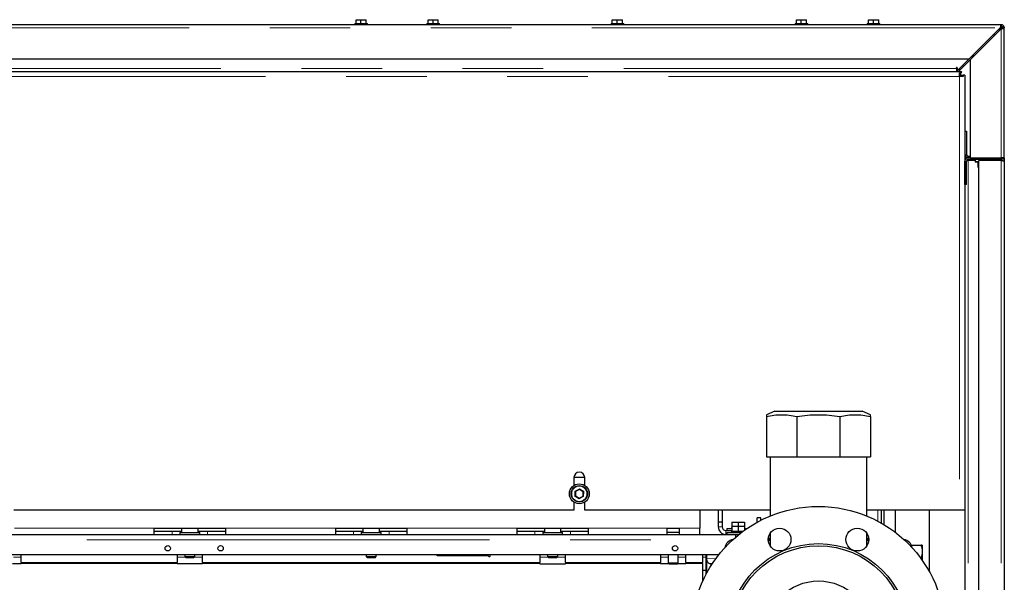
# Model space of a CAD drawing. Header units: millimetres. Extents: x 27 to 261, y 60 to 147.
# Tile 39 of 75: x 114 to 129, y 82 to 91. Entities that reach past the tile are written whole.
import ezdxf

# ---------------------------------------------------------------- set-up
doc = ezdxf.new("R2010")
doc.units = ezdxf.units.MM
doc.linetypes.add('PHANTOM', pattern=[12.7, 6.35, -1.27, 1.27, -1.27, 1.27, -1.27])

msp = doc.modelspace()

# ---------------------------------------------------------------- linework, layer by layer
at = {"color": 8, "linetype": 'PHANTOM', "lineweight": 18}
for p, q in [((109.952, 90.971), (129.088, 90.971)), ((129.093, 90.971), (129.102, 90.971)), ((129.102, 90.971), (129.102, 90.957)), ((129.102, 90.957), (129.102, 88.921)), ((128.488, 90.371), (128.516, 90.371)), ((98.457, 90.205), (128.447, 90.205)), ((110.452, 90.331), (128.398, 90.331)), ((128.447, 90.205), (128.447, 83.365)), ((128.462, 90.233), (128.462, 90.205)), ((128.557, 88.971), (128.532, 88.971)), ((128.582, 88.946), (128.582, 88.921)), ((128.582, 88.882), (128.582, 63.78)), ((128.692, 88.864), (128.752, 88.864)), ((128.752, 88.848), (128.732, 88.848)), ((129.102, 88.896), (129.102, 88.882)), ((129.102, 88.882), (129.102, 63.78)), ((128.732, 88.782), (128.752, 88.782)), ((122.381, 83.586), (122.383, 83.667)), ((122.383, 83.667), (122.454, 83.705)), ((122.454, 83.705), (122.523, 83.663)), ((122.523, 83.663), (122.52, 83.582)), ((122.449, 83.544), (122.381, 83.586)), ((122.52, 83.582), (122.449, 83.544)), ((127.159, 83.191), (127.159, 83.365)), ((113.547, 83.085), (115.752, 83.085)), ((116.872, 83.085), (118.612, 83.085)), ((119.732, 83.085), (121.472, 83.085)), ((122.592, 83.085), (123.837, 83.085)), ((124.027, 83.085), (124.352, 83.085)), ((124.642, 83.105), (124.702, 83.105)), ((124.762, 83.045), (124.762, 82.985)), ((101.988, 82.9), (124.862, 82.9)), ((116.032, 83.035), (116.032, 82.985)), ((116.592, 83.035), (116.592, 82.985)), ((118.892, 83.035), (118.892, 82.985)), ((119.452, 83.035), (119.452, 82.985)), ((121.752, 83.035), (121.752, 82.985)), ((122.312, 83.035), (122.312, 82.985)), ((113.532, 82.625), (113.652, 82.625)), ((116.112, 82.625), (116.242, 82.625)), ((116.382, 82.625), (116.512, 82.625)), ((121.832, 82.625), (121.962, 82.625)), ((122.102, 82.625), (122.232, 82.625)), ((123.732, 82.625), (123.852, 82.625)), ((124.012, 82.625), (124.132, 82.625)), ((124.396, 82.625), (124.452, 82.625)), ((124.462, 82.6), (124.61, 82.603)), ((113.652, 82.54), (116.112, 82.54)), ((116.112, 82.525), (113.652, 82.525)), ((116.512, 82.54), (121.832, 82.54)), ((121.832, 82.525), (116.512, 82.525)), ((122.232, 82.54), (123.732, 82.54)), ((123.732, 82.525), (122.232, 82.525)), ((124.132, 82.54), (124.396, 82.54)), ((124.396, 82.525), (124.132, 82.525))]:
    msp.add_line(p, q, dxfattribs=at)
at = {"color": 7, "linetype": 'Continuous', "lineweight": 25}
for p, q in [((129.102, 91.021), (110.002, 91.021)), ((118.912, 91.041), (118.912, 91.021)), ((118.912, 91.041), (119.112, 91.041)), ((118.932, 91.041), (118.932, 91.101)), ((118.932, 91.101), (119.009, 91.101)), ((119.009, 91.041), (119.009, 91.101)), ((119.009, 91.101), (119.092, 91.101)), ((119.092, 91.041), (119.092, 91.101)), ((119.112, 91.021), (119.112, 91.041)), ((120.049, 91.041), (120.049, 91.021)), ((120.049, 91.041), (120.249, 91.041)), ((120.069, 91.041), (120.069, 91.101)), ((120.069, 91.101), (120.146, 91.101)), ((120.146, 91.041), (120.146, 91.101)), ((120.146, 91.101), (120.229, 91.101)), ((120.229, 91.041), (120.229, 91.101)), ((120.249, 91.021), (120.249, 91.041)), ((122.952, 91.041), (122.952, 91.021)), ((122.952, 91.041), (123.152, 91.041)), ((122.972, 91.041), (122.972, 91.101)), ((122.972, 91.101), (123.049, 91.101)), ((123.049, 91.041), (123.049, 91.101)), ((123.049, 91.101), (123.132, 91.101)), ((123.132, 91.041), (123.132, 91.101)), ((123.152, 91.021), (123.152, 91.041)), ((125.854, 91.041), (125.854, 91.021)), ((125.854, 91.041), (126.054, 91.041)), ((125.874, 91.041), (125.874, 91.101)), ((125.874, 91.101), (125.951, 91.101)), ((125.951, 91.041), (125.951, 91.101)), ((125.951, 91.101), (126.034, 91.101)), ((126.034, 91.041), (126.034, 91.101)), ((126.054, 91.021), (126.054, 91.041)), ((126.992, 91.041), (126.992, 91.021)), ((126.992, 91.041), (127.192, 91.041)), ((127.012, 91.041), (127.012, 91.101)), ((127.012, 91.101), (127.089, 91.101)), ((127.089, 91.041), (127.089, 91.101)), ((127.089, 91.101), (127.172, 91.101)), ((127.172, 91.041), (127.172, 91.101)), ((127.192, 91.021), (127.192, 91.041)), ((129.088, 90.971), (128.598, 90.481)), ((128.612, 90.467), (129.102, 90.957)), ((129.066, 90.935), (129.093, 90.971)), ((129.102, 90.996), (129.102, 91.021)), ((129.102, 91.021), (129.113, 91.021)), ((129.113, 91.02), (129.113, 91.021)), ((129.127, 90.971), (129.152, 90.971)), ((129.15, 90.982), (129.152, 90.982)), ((129.152, 90.982), (129.152, 90.971)), ((129.152, 88.971), (129.152, 90.971)), ((129.074, 90.929), (129.058, 90.941)), ((128.676, 90.531), (128.652, 90.531)), ((128.652, 90.507), (128.652, 90.531)), ((109.952, 90.481), (128.598, 90.481)), ((128.398, 90.331), (128.398, 90.343)), ((128.41, 90.293), (128.598, 90.481)), ((128.41, 90.343), (128.41, 90.293)), ((128.612, 90.467), (128.43, 90.285)), ((128.612, 90.467), (128.612, 88.921)), ((110.371, 90.285), (128.467, 90.285)), ((128.398, 90.331), (128.398, 90.285)), ((128.398, 90.321), (128.41, 90.321)), ((128.438, 90.321), (128.466, 90.321)), ((128.447, 90.261), (128.467, 90.261)), ((128.447, 90.205), (128.447, 90.261)), ((128.447, 90.233), (128.467, 90.233)), ((128.503, 90.205), (128.447, 90.205)), ((128.452, 90.233), (128.452, 90.205)), ((128.467, 90.261), (128.467, 90.285)), ((128.467, 90.279), (128.474, 90.279)), ((128.474, 90.267), (128.467, 90.267)), ((128.467, 90.233), (128.467, 90.261)), ((128.475, 90.225), (128.475, 90.205)), ((128.475, 90.225), (128.503, 90.225)), ((128.503, 90.225), (128.503, 90.205)), ((128.527, 90.225), (128.503, 90.225)), ((128.527, 90.225), (128.527, 83.365)), ((128.532, 89.341), (128.557, 89.341)), ((128.532, 89.341), (128.532, 88.971)), ((128.557, 89.341), (128.557, 88.971)), ((128.612, 88.946), (128.582, 88.946)), ((129.152, 88.921), (129.152, 88.971)), ((128.582, 88.921), (128.527, 88.921)), ((128.532, 88.882), (128.533, 88.882)), ((128.532, 88.501), (128.532, 88.871)), ((128.557, 88.501), (128.557, 88.871)), ((128.559, 88.882), (128.582, 88.882)), ((128.612, 88.921), (128.582, 88.921)), ((128.752, 88.896), (128.582, 88.896)), ((128.692, 88.882), (128.582, 88.882)), ((128.592, 88.896), (128.592, 88.882)), ((128.612, 88.921), (129.102, 88.921)), ((128.692, 88.896), (128.692, 88.864)), ((128.752, 88.856), (128.7, 88.856)), ((128.732, 88.848), (128.732, 88.782)), ((128.752, 88.896), (128.752, 88.921)), ((129.102, 88.896), (128.752, 88.896)), ((128.752, 63.78), (128.752, 88.882)), ((129.102, 88.882), (128.752, 88.882)), ((128.972, 88.882), (128.972, 88.896)), ((129.152, 88.921), (129.102, 88.921)), ((129.102, 88.921), (129.102, 88.896)), ((129.152, 88.921), (129.152, 88.871)), ((129.152, 88.871), (129.152, 63.791)), ((128.752, 88.776), (128.738, 88.776)), ((128.557, 88.501), (128.532, 88.501)), ((128.532, 88.501), (128.532, 64.159)), ((125.534, 84.925), (125.402, 84.872)), ((125.534, 84.925), (126.909, 84.925)), ((127.042, 84.872), (126.909, 84.925)), ((125.402, 84.845), (125.402, 84.205)), ((125.882, 84.845), (125.882, 84.205)), ((126.561, 84.845), (126.561, 84.205)), ((127.042, 84.845), (127.042, 84.205)), ((125.402, 84.205), (125.882, 84.205)), ((125.461, 84.205), (125.461, 83.274)), ((125.882, 84.205), (126.561, 84.205)), ((126.561, 84.205), (127.042, 84.205)), ((126.983, 83.274), (126.983, 84.205)), ((122.367, 83.885), (122.537, 83.885)), ((122.367, 83.88), (122.367, 83.757)), ((122.537, 83.757), (122.537, 83.88)), ((122.383, 83.667), (122.393, 83.661)), ((122.393, 83.661), (122.391, 83.592)), ((122.454, 83.694), (122.393, 83.661)), ((122.513, 83.657), (122.454, 83.694)), ((122.523, 83.663), (122.513, 83.657)), ((122.391, 83.592), (122.45, 83.555)), ((122.45, 83.555), (122.511, 83.588)), ((122.511, 83.588), (122.513, 83.657)), ((122.511, 83.588), (122.52, 83.582)), ((122.367, 83.365), (113.537, 83.365)), ((122.367, 83.493), (122.367, 83.365)), ((122.537, 83.365), (122.537, 83.493)), ((125.461, 83.365), (122.537, 83.365)), ((124.352, 83.365), (124.352, 83.085)), ((124.642, 83.365), (124.642, 83.185)), ((124.702, 83.365), (124.702, 83.185)), ((128.447, 83.365), (126.983, 83.365)), ((127.213, 83.365), (127.213, 83.162)), ((127.253, 83.365), (127.253, 83.138)), ((127.433, 83.365), (127.433, 83.016)), ((127.971, 82.395), (127.971, 83.365)), ((128.527, 83.365), (128.447, 83.365)), ((125.316, 83.245), (125.256, 83.245)), ((125.256, 83.176), (125.256, 83.245)), ((125.316, 83.208), (125.316, 83.245)), ((115.752, 83.085), (116.872, 83.085)), ((115.752, 82.985), (115.752, 83.085)), ((116.182, 83.085), (116.182, 83.015)), ((116.442, 83.015), (116.442, 83.085)), ((116.872, 83.085), (116.872, 82.985)), ((118.612, 83.085), (119.732, 83.085)), ((118.612, 82.985), (118.612, 83.085)), ((119.042, 83.085), (119.042, 83.015)), ((119.302, 83.015), (119.302, 83.085)), ((119.732, 83.085), (119.732, 82.985)), ((121.472, 83.085), (122.592, 83.085)), ((121.472, 82.985), (121.472, 83.085)), ((121.902, 83.085), (121.902, 83.015)), ((122.162, 83.015), (122.162, 83.085)), ((122.592, 83.085), (122.592, 82.985)), ((123.837, 83.085), (124.027, 83.085)), ((123.837, 82.985), (123.837, 83.085)), ((124.027, 83.085), (124.027, 82.985)), ((124.352, 82.985), (124.352, 83.085)), ((124.642, 83.185), (124.642, 83.105)), ((124.642, 83.185), (124.702, 83.185)), ((124.702, 83.185), (124.702, 83.105)), ((124.762, 83.045), (124.856, 83.045)), ((124.776, 83.075), (124.776, 83.045)), ((124.776, 83.075), (124.856, 83.075)), ((124.851, 83.095), (124.851, 83.075)), ((124.851, 83.095), (124.856, 83.095)), ((124.856, 83.175), (124.856, 83.115)), ((124.856, 83.175), (124.956, 83.175)), ((124.856, 83.115), (124.856, 83.035)), ((124.856, 83.115), (124.956, 83.115)), ((124.956, 83.175), (124.956, 83.115)), ((124.956, 83.175), (125.056, 83.175)), ((124.956, 83.115), (124.956, 83.035)), ((124.956, 83.115), (125.056, 83.115)), ((125.056, 83.175), (125.056, 83.115)), ((125.056, 83.115), (125.056, 83.05)), ((125.056, 83.095), (125.061, 83.095)), ((125.056, 83.075), (125.091, 83.075)), ((125.061, 83.075), (125.061, 83.095)), ((101.988, 82.985), (124.916, 82.985)), ((115.752, 83.035), (116.032, 83.035)), ((116.032, 83.035), (116.182, 83.035)), ((116.155, 83.015), (116.155, 82.985)), ((116.155, 83.015), (116.469, 83.015)), ((116.442, 83.035), (116.592, 83.035)), ((116.469, 82.985), (116.469, 83.015)), ((116.592, 83.035), (116.872, 83.035)), ((118.612, 83.035), (118.892, 83.035)), ((118.892, 83.035), (119.042, 83.035)), ((119.015, 83.015), (119.015, 82.985)), ((119.015, 83.015), (119.329, 83.015)), ((119.302, 83.035), (119.452, 83.035)), ((119.329, 82.985), (119.329, 83.015)), ((119.452, 83.035), (119.732, 83.035)), ((121.472, 83.035), (121.752, 83.035)), ((121.752, 83.035), (121.902, 83.035)), ((121.875, 83.015), (121.875, 82.985)), ((121.875, 83.015), (122.189, 83.015)), ((122.162, 83.035), (122.312, 83.035)), ((122.189, 82.985), (122.189, 83.015)), ((122.312, 83.035), (122.592, 83.035)), ((124.027, 83.015), (123.837, 83.015)), ((124.776, 83.015), (124.776, 82.985)), ((124.776, 83.015), (125.008, 83.015)), ((124.851, 83.035), (124.851, 83.015)), ((124.851, 83.035), (124.856, 83.035)), ((124.856, 83.035), (124.878, 83.035)), ((124.878, 83.035), (124.933, 83.035)), ((124.916, 82.985), (124.916, 82.939)), ((124.916, 82.985), (124.97, 82.985)), ((124.933, 83.035), (124.956, 83.035)), ((124.956, 83.035), (124.978, 83.035)), ((124.978, 83.035), (125.033, 83.035)), ((125.033, 83.035), (125.035, 83.035)), ((125.461, 82.905), (125.429, 82.905)), ((125.431, 82.925), (125.461, 82.925)), ((125.461, 83.004), (125.461, 82.801)), ((126.983, 82.801), (126.983, 83.004)), ((126.983, 82.925), (127.013, 82.925)), ((127.014, 82.905), (126.983, 82.905)), ((125.461, 82.885), (125.43, 82.885)), ((127.013, 82.885), (126.983, 82.885)), ((127.684, 82.817), (127.84, 82.817)), ((127.687, 82.812), (127.84, 82.812)), ((127.84, 82.817), (127.852, 82.816)), ((127.856, 82.815), (127.857, 82.815)), ((127.857, 82.815), (127.857, 82.716)), ((101.988, 82.665), (124.652, 82.665)), ((113.652, 82.54), (113.652, 82.665)), ((116.112, 82.665), (116.112, 82.54)), ((116.232, 82.665), (116.232, 82.635)), ((116.232, 82.635), (116.252, 82.615)), ((116.232, 82.635), (116.392, 82.635)), ((116.372, 82.615), (116.252, 82.615)), ((116.372, 82.615), (116.392, 82.635)), ((116.392, 82.635), (116.392, 82.665)), ((116.512, 82.54), (116.512, 82.665)), ((119.092, 82.665), (119.092, 82.635)), ((119.092, 82.635), (119.112, 82.615)), ((119.092, 82.635), (119.252, 82.635)), ((119.232, 82.615), (119.112, 82.615)), ((119.232, 82.615), (119.252, 82.635)), ((119.252, 82.635), (119.252, 82.665)), ((120.212, 82.645), (120.212, 82.665)), ((121.014, 82.645), (120.212, 82.645)), ((121.832, 82.665), (121.832, 82.54)), ((121.952, 82.665), (121.952, 82.635)), ((121.952, 82.635), (121.972, 82.615)), ((121.952, 82.635), (122.112, 82.635)), ((122.092, 82.615), (121.972, 82.615)), ((122.092, 82.615), (122.112, 82.635)), ((122.112, 82.635), (122.112, 82.665)), ((122.232, 82.54), (122.232, 82.665)), ((123.732, 82.665), (123.732, 82.54)), ((123.852, 82.665), (123.852, 82.535)), ((124.012, 82.535), (124.012, 82.665)), ((124.132, 82.54), (124.132, 82.665)), ((124.396, 82.665), (124.396, 82.54)), ((124.452, 82.356), (124.452, 82.665)), ((124.462, 82.375), (124.462, 82.665)), ((127.825, 82.62), (127.84, 82.62)), ((127.84, 82.62), (127.848, 82.583)), ((127.857, 82.716), (127.857, 82.576)), ((113.652, 82.52), (113.517, 82.52)), ((113.652, 82.54), (113.652, 82.525)), ((113.652, 82.525), (113.652, 82.52)), ((116.112, 82.525), (116.112, 82.54)), ((116.112, 82.52), (116.112, 82.525)), ((116.512, 82.52), (116.112, 82.52)), ((116.512, 82.54), (116.512, 82.525)), ((116.512, 82.525), (116.512, 82.52)), ((121.832, 82.525), (121.832, 82.54)), ((121.832, 82.52), (121.832, 82.525)), ((121.832, 82.52), (122.232, 82.52)), ((122.232, 82.54), (122.232, 82.525)), ((122.232, 82.525), (122.232, 82.52)), ((123.732, 82.525), (123.732, 82.54)), ((123.732, 82.52), (123.732, 82.525)), ((123.866, 82.52), (123.732, 82.52)), ((123.852, 82.535), (123.872, 82.515)), ((123.852, 82.535), (124.012, 82.535)), ((123.992, 82.515), (123.872, 82.515)), ((123.992, 82.515), (124.012, 82.535)), ((124.132, 82.52), (123.997, 82.52)), ((124.132, 82.54), (124.132, 82.525)), ((124.132, 82.525), (124.132, 82.52)), ((124.396, 82.525), (124.396, 82.54)), ((124.396, 82.525), (124.396, 82.241)), ((124.539, 82.505), (124.498, 82.526)), ((124.396, 82.418), (124.452, 82.418))]:
    msp.add_line(p, q, dxfattribs=at)
at = {"color": 7, "linetype": 'Continuous', "lineweight": 25, "flags": 128}
for points in [[(122.454, 83.694), (122.454, 83.694), (122.454, 83.695), (122.454, 83.696), (122.454, 83.697), (122.454, 83.699), (122.454, 83.701), (122.454, 83.703), (122.454, 83.705)], [(122.381, 83.586), (122.382, 83.587), (122.384, 83.588), (122.386, 83.589), (122.387, 83.59), (122.388, 83.59), (122.389, 83.591), (122.39, 83.591), (122.391, 83.592), (122.391, 83.592)], [(122.449, 83.544), (122.449, 83.546), (122.449, 83.548), (122.449, 83.55), (122.45, 83.551), (122.45, 83.553), (122.45, 83.554), (122.45, 83.555), (122.45, 83.555), (122.45, 83.555)]]:
    msp.add_lwpolyline(points, dxfattribs=at)
at = {"color": 8, "linetype": 'PHANTOM', "lineweight": 18, "flags": 128}
msp.add_lwpolyline([(124.555, 82.526), (124.498, 82.526), (124.498, 82.526), (124.498, 82.526)], dxfattribs=at)
at = {"color": 7, "linetype": 'Continuous', "lineweight": 25}
for centre, radius in [((122.452, 83.625), 0.157), ((122.452, 83.625), 0.13), ((126.222, 81.425), 2), ((125.609, 82.903), 0.18), ((126.834, 82.903), 0.18), ((115.964, 82.765), 0.042), ((116.798, 82.765), 0.042), ((123.962, 82.765), 0.042), ((126.222, 81.425), 1.415), ((126.222, 81.425), 1.38), ((126.222, 81.425), 0.825)]:
    msp.add_circle(centre, radius, dxfattribs=at)
at = {"color": 8, "linetype": 'PHANTOM', "lineweight": 18}
msp.add_circle((122.452, 83.625), 0.12, dxfattribs=at)
at = {"color": 7, "linetype": 'Continuous', "lineweight": 25}
for centre, radius, start, end in [((129.102, 90.971), 0.05, 0, 90), ((129.102, 90.971), 0.025, 0, 90), ((128.967, 90.81), 0.06, 53.1509, 73.3668), ((128.404, 90.343), 0.00625, 0, 180), ((128.474, 90.273), 0.00625, 270, 90), ((128.582, 88.971), 0.05, 180, 270), ((128.582, 88.971), 0.025, 180, 270), ((128.582, 88.871), 0.05, 90, 180), ((128.582, 88.871), 0.025, 90, 180), ((128.7, 88.864), 0.008, 180, 270), ((128.724, 88.848), 0.008, 360, 90), ((128.738, 88.782), 0.006, 180, 270), ((122.452, 83.88), 0.085, 0, 180), ((124.762, 83.105), 0.12, 180, 270), ((124.762, 83.105), 0.06, 180, 270), ((124.902, 82.745), 0.16, 100.0449, 169.9551), ((127.542, 82.745), 0.16, 10.0449, 79.9551), ((121.032, 82.655), 0.02, 210, 30)]:
    msp.add_arc(centre, radius, start, end, dxfattribs=at)
for points, knots in [([(129.102, 91.021), (129.101, 91.02), (129.099, 91.019), (129.096, 91.01), (129.092, 90.997), (129.09, 90.983), (129.088, 90.974), (129.088, 90.971)], [0, 0, 0, 0, 0.218145, 0.436305, 0.654487, 0.872652, 1, 1, 1, 1]), ([(129.102, 90.996), (129.101, 90.995), (129.098, 90.995), (129.095, 90.99), (129.092, 90.983), (129.089, 90.976), (129.088, 90.972), (129.088, 90.971)], [0, 0, 0, 0, 0.228359, 0.456764, 0.685041, 0.913324, 1, 1, 1, 1]), ([(129.1, 90.996), (129.098, 90.991), (129.096, 90.983), (129.094, 90.974), (129.093, 90.971)], [0, 0, 0, 0, 0.656715, 1, 1, 1, 1]), ([(129.109, 90.994), (129.109, 90.994), (129.107, 90.994), (129.103, 90.989), (129.099, 90.982), (129.095, 90.975), (129.094, 90.971), (129.093, 90.971)], [0, 0, 0, 0, 0.0660397, 0.3601721, 0.6542646, 0.9482934, 1, 1, 1, 1]), ([(129.102, 90.971), (129.103, 90.974), (129.104, 90.981), (129.107, 90.989), (129.109, 90.993), (129.11, 90.994), (129.11, 90.994)], [0, 0, 0, 0, 0.316512, 0.633034, 0.949525, 1, 1, 1, 1]), ([(129.125, 90.979), (129.125, 90.979), (129.124, 90.978), (129.12, 90.976), (129.112, 90.974), (129.105, 90.972), (129.102, 90.971)], [0, 0, 0, 0, 0.0327719, 0.3552009, 0.6776211, 1, 1, 1, 1]), ([(129.102, 90.957), (129.107, 90.958), (129.119, 90.96), (129.134, 90.963), (129.145, 90.966), (129.151, 90.969), (129.151, 90.97), (129.152, 90.971)], [0, 0, 0, 0, 0.218146, 0.436312, 0.654478, 0.872648, 1, 1, 1, 1]), ([(129.102, 90.957), (129.105, 90.958), (129.111, 90.96), (129.118, 90.963), (129.124, 90.966), (129.126, 90.969), (129.127, 90.97), (129.127, 90.971)], [0, 0, 0, 0, 0.228345, 0.456755, 0.685057, 0.913326, 1, 1, 1, 1]), ([(129.116, 90.962), (129.118, 90.964), (129.122, 90.968), (129.125, 90.973), (129.126, 90.976), (129.126, 90.976)], [0, 0, 0, 0, 0.298715, 0.961762, 1, 1, 1, 1]), ([(129.152, 88.871), (129.151, 88.877), (129.149, 88.89), (129.138, 88.907), (129.121, 88.919), (129.108, 88.92), (129.102, 88.921)], [0, 0, 0, 0, 0.249986, 0.5, 0.75001, 1, 1, 1, 1]), ([(129.125, 88.878), (129.125, 88.879), (129.124, 88.883), (129.12, 88.889), (129.112, 88.895), (129.105, 88.895), (129.102, 88.896)], [0, 0, 0, 0, 0.0699267, 0.3799783, 0.6900102, 1, 1, 1, 1]), ([(129.102, 88.882), (129.108, 88.881), (129.121, 88.879), (129.138, 88.876), (129.149, 88.874), (129.151, 88.872), (129.152, 88.871)], [0, 0, 0, 0, 0.24999, 0.5, 0.750014, 1, 1, 1, 1]), ([(125.402, 84.845), (125.441, 84.853), (125.52, 84.868), (125.64, 84.874), (125.761, 84.868), (125.842, 84.853), (125.882, 84.845)], [0, 0, 0, 0, 0.247005, 0.493942, 0.746936, 1, 1, 1, 1]), ([(125.402, 84.872), (125.402, 84.871), (125.402, 84.868), (125.402, 84.853), (125.402, 84.845)], [0, 0, 0, 0, 0.493871, 1, 1, 1, 1]), ([(125.882, 84.845), (125.938, 84.853), (126.049, 84.868), (126.219, 84.874), (126.39, 84.868), (126.504, 84.853), (126.561, 84.845)], [0, 0, 0, 0, 0.247004, 0.493939, 0.746937, 1, 1, 1, 1]), ([(126.561, 84.845), (126.601, 84.853), (126.679, 84.868), (126.8, 84.874), (126.921, 84.868), (127.001, 84.853), (127.042, 84.845)], [0, 0, 0, 0, 0.247005, 0.493942, 0.746936, 1, 1, 1, 1]), ([(127.042, 84.845), (127.042, 84.852), (127.042, 84.867), (127.042, 84.874), (127.042, 84.872), (127.042, 84.872)], [0, 0, 0, 0, 0.494004, 0.987879, 1, 1, 1, 1]), ([(127.857, 82.815), (127.857, 82.815), (127.857, 82.814), (127.853, 82.813), (127.844, 82.812), (127.84, 82.812)], [0, 0, 0, 0, 0.07009, 0.530779, 1, 1, 1, 1]), ([(127.84, 82.812), (127.844, 82.796), (127.854, 82.765), (127.856, 82.732), (127.857, 82.716)], [0, 0, 0, 0, 0.495467, 1, 1, 1, 1]), ([(124.498, 82.526), (124.492, 82.53), (124.481, 82.538), (124.469, 82.559), (124.462, 82.581), (124.462, 82.595), (124.462, 82.6)], [0, 0, 0, 0, 0.323191, 0.590824, 0.86009, 1, 1, 1, 1]), ([(127.857, 82.716), (127.857, 82.714), (127.857, 82.696), (127.853, 82.664), (127.844, 82.634), (127.84, 82.62)], [0, 0, 0, 0, 0.070097, 0.530789, 1, 1, 1, 1])]:
    msp.add_open_spline(points, degree=3, knots=knots, dxfattribs=at)

doc.saveas('drawing.dxf')
